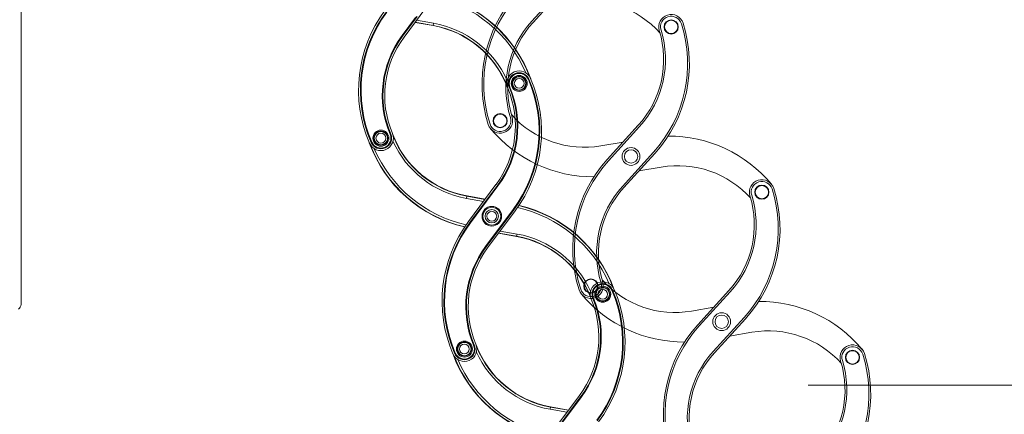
# Model space of a CAD drawing. Header units: inches. Extents: x 53216 to 117387, y -66787 to -22834.
# Tile 167 of 256: x 60808 to 60919, y -30214 to -30170. Entities that reach past the tile are written whole.
import ezdxf
from ezdxf.lldxf.tags import DXFTag

# ---------------------------------------------------------------- set-up
doc = ezdxf.new("R2010")
doc.units = ezdxf.units.IN
doc.header["$MEASUREMENT"] = 0
doc.layers.get('0').update_dxf_attribs({"lineweight": 0})
tags = doc.linetypes.add('HIDDEN2', pattern=[4.7625, 3.175, -1.5875]).pattern_tags.tags
tags[6:7] = [DXFTag(74, 4), DXFTag(75, 0), DXFTag(340, '0'), DXFTag(46, 0.0), DXFTag(50, 0.0), DXFTag(44, 0.0), DXFTag(45, 0.0)]
tags[4:5] = [DXFTag(74, 4), DXFTag(75, 0), DXFTag(340, '0'), DXFTag(46, 0.0), DXFTag(50, 0.0), DXFTag(44, 0.0), DXFTag(45, 0.0)]

msp = doc.modelspace()

# ---------------------------------------------------------------- linework, layer by layer
at = {"color": 7, "linetype": 'Continuous'}
for p, q in [((60808.111, -30201.723), (60808.111, -30087.644)), ((60851.183, -30171.655), (60854.281, -30167.491)), ((60852.466, -30169.468), (60850.961, -30171.49)), ((60851.001, -30171.52), (60852.586, -30169.39)), ((60851.022, -30171.536), (60852.662, -30169.332)), ((60852.597, -30169.754), (60854.491, -30170.092)), ((60854.442, -30170.364), (60852.413, -30170.001)), ((60854.447, -30170.338), (60852.431, -30169.978)), ((60854.442, -30170.364), (60854.447, -30170.338)), ((60854.491, -30170.092), (60854.447, -30170.338)), ((60850.961, -30171.49), (60851.001, -30171.52)), ((60851.022, -30171.536), (60851.001, -30171.52)), ((60865.158, -30176.42), (60865.204, -30176.401)), ((60865.228, -30176.39), (60865.204, -30176.401)), ((60863.02, -30177.33), (60863.044, -30177.32)), ((60863.044, -30177.32), (60863.09, -30177.3)), ((60849.611, -30182.589), (60849.657, -30182.569)), ((60849.682, -30182.559), (60849.657, -30182.569)), ((60847.474, -30183.499), (60847.498, -30183.489)), ((60847.498, -30183.489), (60847.544, -30183.469)), ((60861.519, -30188.234), (60858.421, -30192.398)), ((60861.68, -30188.354), (60858.582, -30192.517)), ((60861.701, -30188.369), (60858.603, -30192.533)), ((60858.643, -30192.563), (60861.741, -30188.399)), ((60861.68, -30188.354), (60861.701, -30188.369)), ((60861.701, -30188.369), (60861.741, -30188.399)), ((60858.255, -30189.551), (60858.211, -30189.797)), ((60858.26, -30189.525), (60858.255, -30189.551)), ((60858.255, -30189.551), (60860.271, -30189.911)), ((60858.26, -30189.525), (60860.289, -30189.888)), ((60860.104, -30190.135), (60858.211, -30189.797)), ((60863.45, -30191.039), (60860.352, -30195.203)), ((60860.392, -30195.233), (60863.49, -30191.069)), ((60860.413, -30195.248), (60863.511, -30191.085)), ((60860.574, -30195.368), (60863.672, -30191.204)), ((60863.45, -30191.039), (60863.49, -30191.069)), ((60863.511, -30191.085), (60863.49, -30191.069)), ((60858.582, -30192.517), (60858.603, -30192.533)), ((60858.603, -30192.533), (60858.643, -30192.563)), ((60863.833, -30194.077), (60861.804, -30193.714)), ((60863.838, -30194.051), (60861.822, -30193.69)), ((60861.989, -30193.466), (60863.882, -30193.805)), ((60863.833, -30194.077), (60863.838, -30194.051)), ((60863.882, -30193.805), (60863.838, -30194.051)), ((60860.352, -30195.203), (60860.392, -30195.233)), ((60860.413, -30195.248), (60860.392, -30195.233)), ((60874.549, -30200.133), (60874.595, -30200.113)), ((60874.619, -30200.103), (60874.595, -30200.113)), ((60872.411, -30201.043), (60872.436, -30201.032)), ((60872.436, -30201.032), (60872.482, -30201.013)), ((60859.003, -30206.302), (60859.049, -30206.282)), ((60859.073, -30206.272), (60859.049, -30206.282)), ((60856.865, -30207.212), (60856.889, -30207.201)), ((60856.889, -30207.201), (60856.935, -30207.182)), ((60870.91, -30211.947), (60867.812, -30216.111)), ((60871.071, -30212.066), (60867.973, -30216.23)), ((60871.092, -30212.082), (60867.994, -30216.246)), ((60868.034, -30216.276), (60871.132, -30212.112)), ((60871.071, -30212.066), (60871.092, -30212.082)), ((60871.092, -30212.082), (60871.132, -30212.112)), ((60867.646, -30213.264), (60867.602, -30213.51)), ((60869.496, -30213.848), (60867.602, -30213.51)), ((60867.651, -30213.238), (60867.646, -30213.264)), ((60867.646, -30213.264), (60869.662, -30213.624)), ((60867.651, -30213.238), (60869.68, -30213.6))]:
    msp.add_line(p, q, dxfattribs=at)
at = {"color": 7, "linetype": 'HIDDEN2'}
for p, q in [((60865.541, -30169.872), (60869.029, -30166.029)), ((60865.69, -30170.006), (60869.178, -30166.163)), ((60877.52, -30181.577), (60874.031, -30185.42)), ((60877.668, -30181.711), (60874.18, -30185.555)), ((60873.308, -30183.888), (60875.812, -30183.458)), ((60875.737, -30188.451), (60879.225, -30184.608)), ((60875.885, -30188.585), (60879.374, -30184.742)), ((60880.097, -30186.274), (60877.593, -30186.704)), ((60887.715, -30200.156), (60884.227, -30203.999)), ((60887.864, -30200.29), (60884.375, -30204.134)), ((60883.504, -30202.467), (60886.008, -30202.037)), ((60885.933, -30207.03), (60889.421, -30203.187)), ((60886.081, -30207.164), (60889.569, -30203.321)), ((60890.293, -30204.853), (60887.789, -30205.283))]:
    msp.add_line(p, q, dxfattribs=at)
at = {"linetype": 'Continuous', "ltscale": 12}
msp.add_line((61056.531, -30210.782), (60896.607, -30210.782), dxfattribs=at)
at = {"color": 7, "linetype": 'HIDDEN2'}
for centre, radius in [((60881.219, -30170.515), 0.8), ((60881.219, -30170.515), 0.75), ((60861.99, -30181.068), 0.8), ((60861.99, -30181.068), 0.75), ((60876.702, -30185.081), 1), ((60876.702, -30185.081), 0.75), ((60891.415, -30189.094), 0.8), ((60891.415, -30189.094), 0.75), ((60872.186, -30199.647), 0.8), ((60872.186, -30199.647), 0.75), ((60886.898, -30203.66), 1), ((60886.898, -30203.66), 0.75), ((60901.611, -30207.673), 0.8), ((60901.611, -30207.673), 0.75)]:
    msp.add_circle(centre, radius, dxfattribs=at)
at = {"color": 7, "linetype": 'Continuous'}
for centre, radius in [((60864.126, -30176.865), 0.9), ((60864.126, -30176.865), 0.8), ((60864.126, -30176.865), 0.75), ((60864.126, -30176.865), 0.55), ((60848.575, -30183.024), 0.9), ((60848.575, -30183.024), 0.8), ((60848.575, -30183.024), 0.75), ((60848.575, -30183.024), 0.55), ((60861.046, -30191.801), 1.1), ((60861.046, -30191.801), 1), ((60861.046, -30191.801), 0.75), ((60861.046, -30191.801), 0.55), ((60873.518, -30200.578), 0.9), ((60873.518, -30200.578), 0.8), ((60873.518, -30200.578), 0.75), ((60873.518, -30200.578), 0.55), ((60857.967, -30206.737), 0.9), ((60857.967, -30206.737), 0.8), ((60857.967, -30206.737), 0.75), ((60857.967, -30206.737), 0.55)]:
    msp.add_circle(centre, radius, dxfattribs=at)
for centre, radius, start, end in [((60851.337, -30181.492), 14.724, 23.26915, 77.40932), ((60851.337, -30181.492), 14.974, 20.97577, 77.02727), ((60851.337, -30181.492), 15, 20.04775, 76.98871), ((60861.064, -30177.639), 15, 143.3483, 203.32363), ((60861.064, -30177.639), 14.8, 143.3483, 203.32363), ((60861.064, -30177.639), 14.774, 143.3483, 203.32363), ((60861.064, -30177.639), 14.724, 143.3483, 203.32363), ((60852.506, -30181.193), 11, 20.42488, 79.86268), ((60852.506, -30181.193), 11.026, 21.7532, 79.86268), ((60852.506, -30181.193), 11.276, 24.47211, 79.86268), ((60860.008, -30178.222), 11.276, 143.3483, 202.7861), ((60860.008, -30178.222), 11.226, 143.3483, 202.7861), ((60860.008, -30178.222), 11.2, 143.3483, 202.7861), ((60860.008, -30178.222), 11, 143.3483, 202.7861), ((60864.126, -30176.865), 1.4, 23.32363, 202.7861), ((60864.126, -30176.865), 1.2, 23.32363, 202.7861), ((60864.126, -30176.865), 1.174, 23.32363, 202.7861), ((60864.126, -30176.865), 1.124, 23.32363, 202.7861), ((60851.638, -30182.25), 14.774, 323.3483, 23.32363), ((60851.638, -30182.25), 14.8, 323.3483, 23.32363), ((60851.638, -30182.25), 15, 323.3483, 23.32363), ((60852.694, -30181.668), 11, 323.3483, 22.7861), ((60852.694, -30181.668), 11.2, 323.3483, 22.7861), ((60852.694, -30181.668), 11.226, 323.3483, 22.7861), ((60852.694, -30181.668), 11.276, 323.3483, 22.7861), ((60851.638, -30182.25), 14.724, 323.3483, 23.32363), ((60848.575, -30183.024), 1.4, 203.32363, 22.7861), ((60848.575, -30183.024), 1.2, 203.32363, 22.7861), ((60848.575, -30183.024), 1.174, 203.32363, 22.7861), ((60848.575, -30183.024), 1.124, 203.32363, 22.7861), ((60860.196, -30178.697), 11, 200.42488, 259.86268), ((60860.196, -30178.697), 11.026, 201.7532, 259.86268), ((60861.364, -30178.398), 15, 200.04775, 256.98871), ((60861.364, -30178.398), 14.974, 200.97577, 257.02727), ((60860.196, -30178.697), 11.276, 204.47211, 259.86268), ((60861.364, -30178.398), 14.724, 203.26915, 257.40932), ((60860.729, -30205.204), 14.974, 20.97577, 77.02727), ((60860.729, -30205.204), 15, 20.04775, 76.98871), ((60860.729, -30205.204), 14.724, 23.26915, 77.40932), ((60870.455, -30201.352), 15, 143.3483, 203.32363), ((60870.455, -30201.352), 14.8, 143.3483, 203.32363), ((60870.455, -30201.352), 14.774, 143.3483, 203.32363), ((60870.455, -30201.352), 14.724, 143.3483, 203.32363), ((60861.897, -30204.905), 11, 20.42488, 79.86268), ((60861.897, -30204.905), 11.026, 21.7532, 79.86268), ((60861.897, -30204.905), 11.276, 24.47211, 79.86268), ((60869.399, -30201.934), 11.276, 143.3483, 202.7861), ((60869.399, -30201.934), 11.226, 143.3483, 202.7861), ((60869.399, -30201.934), 11.2, 143.3483, 202.7861), ((60869.399, -30201.934), 11, 143.3483, 202.7861), ((60873.518, -30200.578), 1.4, 23.32363, 202.7861), ((60873.518, -30200.578), 1.2, 23.32363, 202.7861), ((60873.518, -30200.578), 1.174, 23.32363, 202.7861), ((60873.518, -30200.578), 1.124, 23.32363, 202.7861), ((60861.029, -30205.962), 14.724, 323.3483, 23.32363), ((60861.029, -30205.962), 14.774, 323.3483, 23.32363), ((60861.029, -30205.962), 14.8, 323.3483, 23.32363), ((60861.029, -30205.962), 15, 323.3483, 23.32363), ((60807.511, -30201.723), 0.6, 300, 0), ((60862.085, -30205.38), 11, 323.3483, 22.7861), ((60862.085, -30205.38), 11.2, 323.3483, 22.7861), ((60862.085, -30205.38), 11.226, 323.3483, 22.7861), ((60862.085, -30205.38), 11.276, 323.3483, 22.7861), ((60857.967, -30206.737), 1.4, 203.32363, 22.7861), ((60857.967, -30206.737), 1.2, 203.32363, 22.7861), ((60857.967, -30206.737), 1.174, 203.32363, 22.7861), ((60869.587, -30202.409), 11, 200.42488, 259.86268), ((60870.756, -30202.11), 15, 200.04775, 256.98871), ((60857.967, -30206.737), 1.124, 203.32363, 22.7861), ((60869.587, -30202.409), 11.276, 204.47211, 259.86268), ((60869.587, -30202.409), 11.026, 201.7532, 259.86268), ((60870.756, -30202.11), 14.974, 200.97577, 257.02727), ((60870.756, -30202.11), 14.724, 203.26915, 257.40932)]:
    msp.add_arc(centre, radius, start, end, dxfattribs=at)
at = {"color": 7, "linetype": 'HIDDEN2'}
for centre, radius, start, end in [((60874.943, -30176.922), 15, 137.7721, 197.74742), ((60874.943, -30176.922), 14.8, 137.7721, 197.74742), ((60871.763, -30178.536), 11, 41.79875, 99.7425), ((60881.219, -30170.515), 1.4, 17.74742, 197.20989), ((60881.219, -30170.515), 1.2, 17.74742, 197.20989), ((60873.835, -30177.399), 11.2, 137.7721, 197.20989), ((60873.835, -30177.399), 11, 137.7721, 197.20989), ((60869.374, -30174.184), 11.2, 317.7721, 17.20989), ((60868.266, -30174.661), 14.8, 317.7721, 17.74742), ((60868.266, -30174.661), 15, 317.7721, 17.74742), ((60869.374, -30174.184), 11, 317.7721, 17.20989), ((60861.99, -30181.068), 1.4, 197.74742, 17.20989), ((60861.99, -30181.068), 1.2, 197.74742, 17.20989), ((60871.446, -30173.047), 11, 221.79875, 279.7425), ((60872.444, -30172.368), 15, 219.76717, 270.34885), ((60880.961, -30197.794), 15, 39.76717, 90.34885), ((60885.139, -30195.501), 15, 137.7721, 197.74742), ((60885.139, -30195.501), 14.8, 137.7721, 197.74742), ((60881.959, -30197.115), 11, 41.79875, 99.7425), ((60884.031, -30195.978), 11.2, 137.7721, 197.20989), ((60884.031, -30195.978), 11, 137.7721, 197.20989), ((60891.415, -30189.094), 1.4, 17.74742, 197.20989), ((60891.415, -30189.094), 1.2, 17.74742, 197.20989), ((60879.57, -30192.763), 11, 317.7721, 17.20989), ((60879.57, -30192.763), 11.2, 317.7721, 17.20989), ((60878.462, -30193.24), 14.8, 317.7721, 17.74742), ((60878.462, -30193.24), 15, 317.7721, 17.74742), ((60872.186, -30199.647), 1.4, 197.74742, 17.20989), ((60872.186, -30199.647), 1.2, 197.74742, 17.20989), ((60881.642, -30191.626), 11, 221.79875, 279.7425), ((60882.639, -30190.947), 15, 219.76717, 270.34885), ((60891.157, -30216.373), 15, 39.76717, 90.34885), ((60895.334, -30214.08), 15, 137.7721, 197.74742), ((60895.334, -30214.08), 14.8, 137.7721, 197.74742), ((60892.154, -30215.694), 11, 41.79875, 99.7425), ((60901.611, -30207.673), 1.4, 17.74742, 197.20989), ((60894.227, -30214.557), 11.2, 137.7721, 197.20989), ((60894.227, -30214.557), 11, 137.7721, 197.20989), ((60888.658, -30211.819), 14.8, 317.7721, 17.74742), ((60888.658, -30211.819), 15, 317.7721, 17.74742), ((60901.611, -30207.673), 1.2, 17.74742, 197.20989), ((60889.766, -30211.342), 11, 317.7721, 17.20989), ((60889.766, -30211.342), 11.2, 317.7721, 17.20989)]:
    msp.add_arc(centre, radius, start, end, dxfattribs=at)

doc.saveas('drawing.dxf')
